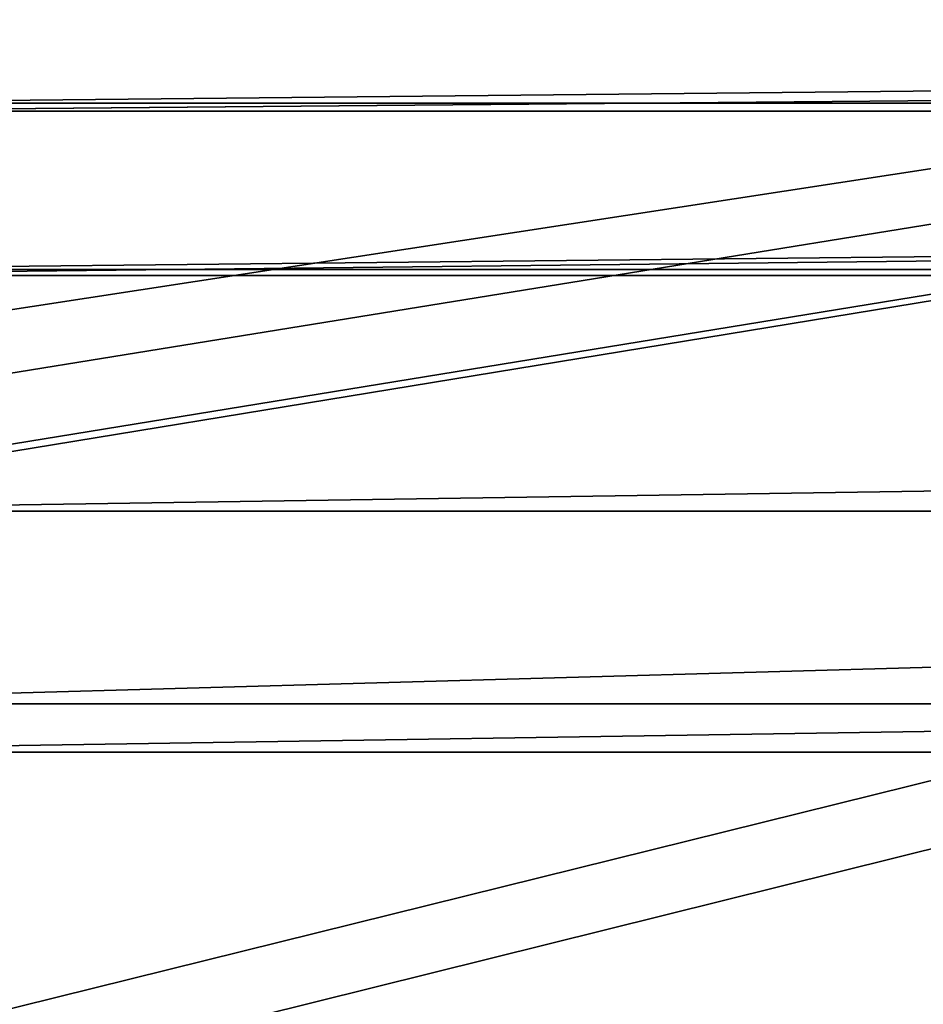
# Model space of a CAD drawing. Header units: metres. Extents: x 0 to 804, y -808 to 0.
# Tile 80 of 122: x 95 to 132, y -131 to -90. Entities that reach past the tile are written whole.
import ezdxf

# ---------------------------------------------------------------- set-up
doc = ezdxf.new("R2010")
doc.units = ezdxf.units.M

msp = doc.modelspace()

# ---------------------------------------------------------------- linework, layer by layer
at = {"layer": 'None012311'}
for points in [[(87.382919, -87.384155, 115.497307), (716.649536, -87.384163, 115.497307), (82.673126, -93.629784, 115.38829)], [(716.649536, -87.384163, 115.497307), (721.359314, -93.629791, 115.38829), (82.673126, -93.629784, 115.38829)], [(88.228447, -88.227318, 118.483047), (83.897881, -93.96769, 118.382851), (715.804016, -88.227333, 118.483047)], [(715.804016, -88.227333, 118.483047), (83.897881, -93.96769, 118.382851), (720.134583, -93.967705, 118.382851)], [(82.673126, -93.629784, 115.38829), (721.359314, -93.629791, 115.38829), (79.500847, -100.786499, 115.263367)], [(721.359314, -93.629791, 115.38829), (724.531616, -100.786499, 115.263367), (79.500847, -100.786499, 115.263367)], [(83.897881, -93.96769, 118.382851), (80.980545, -100.545753, 118.268028), (720.134583, -93.967705, 118.382851)], [(720.134583, -93.967705, 118.382851), (80.980545, -100.545753, 118.268028), (723.05188, -100.545753, 118.268028)], [(80.980545, -100.545753, 118.268028), (78.546486, -118.575203, 117.953323), (723.05188, -100.545753, 118.268028)], [(723.05188, -100.545753, 118.268028), (78.546486, -118.575203, 117.953323), (725.485901, -118.575211, 117.953323)], [(79.500847, -100.786499, 115.263367), (724.531616, -100.786499, 115.263367), (77.364799, -110.572227, 115.09256)], [(724.531616, -100.786499, 115.263367), (726.667664, -110.572227, 115.09256), (77.364799, -110.572227, 115.09256)], [(77.364799, -110.572227, 115.09256), (726.667664, -110.572227, 115.09256), (76.834984, -120.582596, 114.917824)], [(726.667664, -110.572227, 115.09256), (727.197449, -120.582596, 114.917824), (76.834984, -120.582596, 114.917824)], [(78.546486, -118.575203, 117.953323), (402.01651, -605.043579, 109.461983), (725.485901, -118.575211, 117.953323)], [(84.22982, -682.522278, 108.109589), (355.943726, -624.124634, 109.128922), (78.546486, -118.575203, 117.953323)], [(355.943726, -624.124634, 109.128922), (367.6427, -614.846802, 109.290871), (78.546486, -118.575203, 117.953323)], [(78.546486, -118.575203, 117.953323), (367.6427, -614.846802, 109.290871), (378.033203, -609.617432, 109.382149)], [(378.033203, -609.617432, 109.382149), (390.160004, -606.131226, 109.443001), (78.546486, -118.575203, 117.953323)], [(390.160004, -606.131226, 109.443001), (402.01651, -605.043579, 109.461983), (78.546486, -118.575203, 117.953323)], [(377.245544, -607.575745, 106.417328), (366.514679, -612.976318, 106.323059), (76.834984, -120.582596, 114.917824)], [(366.514679, -612.976318, 106.323059), (354.430603, -622.559387, 106.155792), (76.834984, -120.582596, 114.917824)], [(76.834984, -120.582596, 114.917824), (354.430603, -622.559387, 106.155792), (82.481255, -680.857727, 105.138191)], [(76.834984, -120.582596, 114.917824), (727.197449, -120.582596, 114.917824), (402.01651, -602.851624, 106.499786)], [(402.01651, -602.851624, 106.499786), (389.77063, -603.975037, 106.480179), (76.834984, -120.582596, 114.917824)], [(389.77063, -603.975037, 106.480179), (377.245544, -607.575745, 106.417328), (76.834984, -120.582596, 114.917824)]]:
    msp.add_3dface(points, dxfattribs=at)
at = {"layer": 'None012312'}
for points in [[(61.669197, -81.4142, 2094.728027), (70.80912, -105.854668, 2111.02002), (402.016327, -55.057472, 2077.158691)], [(402.016327, -55.057472, 2077.158691), (70.80912, -105.854668, 2111.02002), (72.002686, -108.50338, 2112.785645)], [(72.002686, -108.50338, 2112.785645), (85.651848, -133.437515, 2129.406738), (402.016327, -55.057472, 2077.158691)], [(85.651848, -133.437515, 2129.406738), (102.280708, -155.085602, 2143.837158), (402.016327, -55.057472, 2077.158691)], [(402.016327, -55.057472, 2077.158691), (102.280708, -155.085602, 2143.837158), (183.243256, -194.333832, 2170)], [(74.374367, -111.085007, 2111.02002), (64.421242, -84.938629, 2093.59082), (402.016327, -57.672642, 2075.415527)], [(74.513, -111.387764, 2111.221924), (74.374367, -111.085007, 2111.02002), (402.016327, -57.672642, 2075.415527)], [(402.016327, -57.672642, 2075.415527), (87.85331, -135.757248, 2127.466553), (74.513, -111.387764, 2111.221924)], [(104.10688, -156.916733, 2141.571289), (87.85331, -135.757248, 2127.466553), (402.016327, -57.672642, 2075.415527)], [(183.243256, -195.279739, 2167.144043), (104.10688, -156.916733, 2141.571289), (402.016327, -57.672642, 2075.415527)]]:
    msp.add_3dface(points, dxfattribs=at)

doc.saveas('drawing.dxf')
